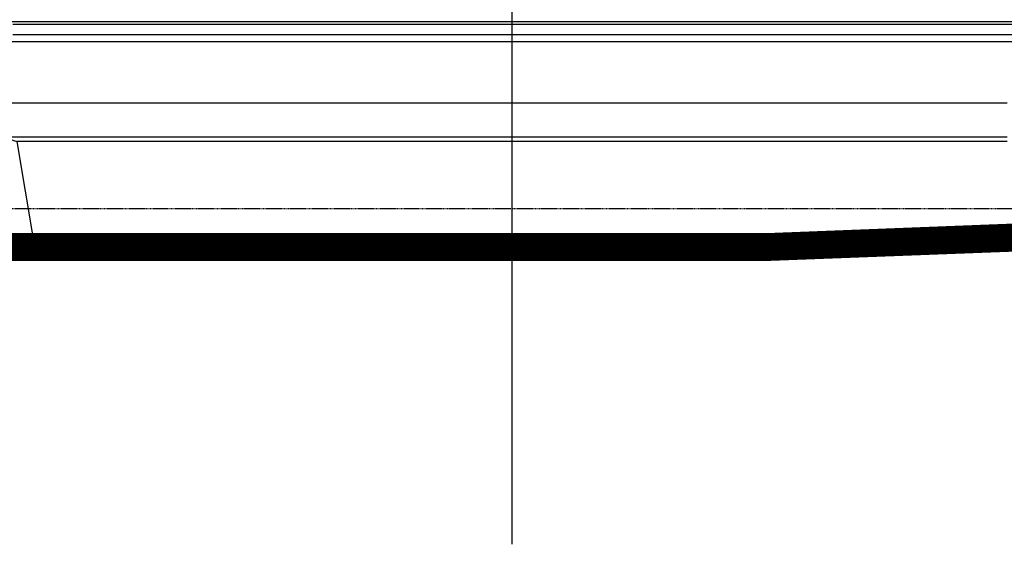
# Model space of a CAD drawing. Extents: x 0 to 286551, y -50 to 581131.
# Tile 22 of 207: x 99332 to 106468, y 552915 to 556715. Entities that reach past the tile are written whole.
import ezdxf

# ---------------------------------------------------------------- set-up
doc = ezdxf.new("R2010")
doc.units = 0
doc.header["$MEASUREMENT"] = 0
doc.linetypes.add('HIDDEN', pattern=[9.525, 6.35, -3.175])
for name, color, linetype in [('0.13', 5, 'CONTINUOUS'), ('0.18', 1, 'CONTINUOUS'), ('0.25', 2, 'CONTINUOUS')]:
    doc.layers.add(name, color=color, linetype=linetype)
doc.layers.add('HULPLIJNEN', color=252, linetype='CONTINUOUS', plot=False)

msp = doc.modelspace()

# ---------------------------------------------------------------- linework, layer by layer
at = {"layer": '0.13'}
for points in [[(99191.4, 556703.4), (106588.4, 556703.4)], [(99201.4, 556557.2), (106608.4, 556557.2)], [(99216.4, 556113.2), (106488.4, 556113.2)], [(106488.4, 555863.2), (99216.4, 555863.2)], [(106488.4, 555833.2), (99311.4, 555833.2)]]:
    msp.add_lwpolyline(points, dxfattribs=at)
at = {"layer": '0.18'}
for points in [[(99281.4, 556682.2), (106588.4, 556682.2)], [(99281.4, 556607.2), (106588.4, 556607.2)]]:
    msp.add_lwpolyline(points, dxfattribs=at)
at = {"layer": '0.25'}
for points in [[(99191.4, 556227.2), (99191.4, 556113.2), (99216.4, 556113.2), (99216.4, 555863.2), (99311.4, 555833.2), (99431.4, 555113.2)], [(86231.8, 555167.2), (104741.8, 555167.2), (106608.4, 555237.9), (108613.4, 555237.9), (110618.4, 555237.9), (112485, 555167.2), (112485, 555167.2), (137331, 555117.2), (141864.6, 555117.2)]]:
    msp.add_lwpolyline(points, dxfattribs=at)
at = {"layer": '0.25', "const_width": 200}
msp.add_lwpolyline([(86231.8, 555067.2), (104743.7, 555067.2), (106610.3, 555137.9), (108613.4, 555137.9), (110616.5, 555137.9), (112483, 555067.2), (137330.9, 555017.2), (141864.6, 555017.2)], dxfattribs=at)
at = {"layer": 'HULPLIJNEN'}
msp.add_lwpolyline([(102899.9, 571381.5), (102899.9, 552914.8)], dxfattribs=at)
at = {"layer": 'HULPLIJNEN', "linetype": 'HIDDEN'}
msp.add_lwpolyline([(81540.7, 555348.2), (178470, 555348.2)], dxfattribs=at)

doc.saveas('drawing.dxf')
